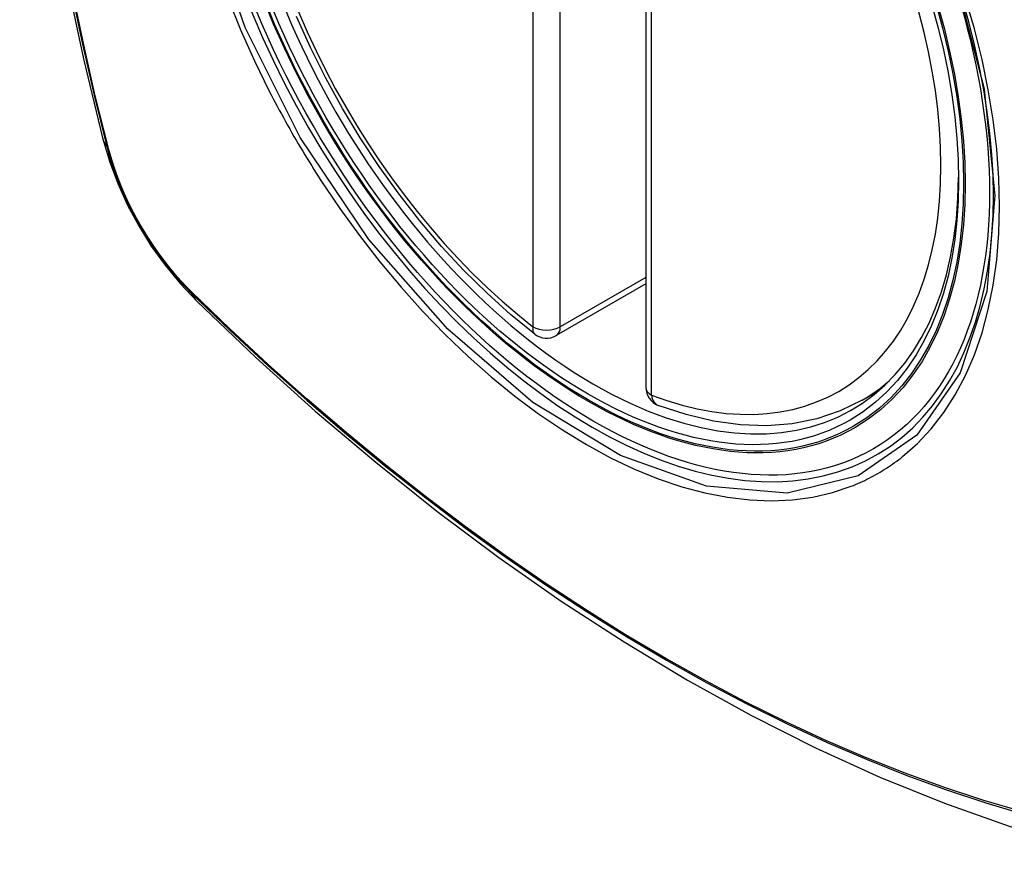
# Model space of a CAD drawing. Header units: inches. Extents: x 378 to 445.2, y 145.3 to 209.5.
# Tile 44 of 129: x 380.536 to 381.137, y 200.388 to 200.91. Entities that reach past the tile are written whole.
import ezdxf

# ---------------------------------------------------------------- set-up
doc = ezdxf.new("R2010")
doc.units = ezdxf.units.IN
doc.header["$MEASUREMENT"] = 0
doc.layers.add('Visible Edges(ANSI)', color=7, linetype='Continuous', lineweight=25)
doc.layers.add('Visible Tangent Edges(ANSI)', color=7, linetype='Continuous', lineweight=25)

msp = doc.modelspace()

# ---------------------------------------------------------------- linework, layer by layer
at = {"layer": 'Visible Edges(ANSI)'}
for p, q in [((380.9182, 201.1705), (380.9182, 200.68583)), ((380.9182, 200.74895), (380.86353, 200.71739)), ((381.05031, 200.678), (381.06058, 200.68393))]:
    msp.add_line(p, q, dxfattribs=at)
at = {"layer": 'Visible Edges(ANSI)', "flags": 128}
for points in [[(380.58994, 201.5455), (380.57709, 201.50744), (380.56603, 201.46826), (380.55674, 201.42802), (380.54918, 201.3868), (380.54333, 201.34466), (380.53919, 201.30167), (380.53671, 201.25787), (380.53589, 201.21335), (380.53671, 201.16815), (380.53914, 201.12234), (380.54316, 201.07599), (380.54875, 201.02915), (380.5559, 200.9819), (380.56458, 200.9343), (380.57477, 200.88643), (380.58645, 200.83834)], [(380.85038, 200.71829), (380.83569, 200.7303), (380.82128, 200.74328), (380.8072, 200.75719), (380.79351, 200.77195), (380.78028, 200.78751), (380.76756, 200.80379), (380.7554, 200.82072), (380.74387, 200.83822), (380.733, 200.85621), (380.72285, 200.87462), (380.71346, 200.89337), (380.70488, 200.91236)], [(380.58645, 200.83834), (380.59069, 200.82405), (380.59583, 200.81032), (380.60182, 200.79712), (380.60862, 200.7844), (380.61623, 200.77215), (380.62467, 200.76036), (380.63399, 200.74905), (380.64425, 200.73823)], [(380.64425, 200.73823), (380.68005, 200.70407), (380.71642, 200.67131), (380.7533, 200.63999), (380.79065, 200.61018), (380.82841, 200.58191), (380.86654, 200.55525), (380.905, 200.53025), (380.94374, 200.50694), (380.98271, 200.48539), (381.02187, 200.46564), (381.06118, 200.44773), (381.1006, 200.43172), (381.14007, 200.41765), (381.17957, 200.40559), (381.21903, 200.39558), (381.25841, 200.38767)], [(381.05031, 200.678), (381.03691, 200.67141), (381.02264, 200.66658), (381.00764, 200.66356), (380.99205, 200.66234), (380.97597, 200.66289), (380.95951, 200.66517), (380.94277, 200.66915), (380.92583, 200.67478)]]:
    msp.add_lwpolyline(points, dxfattribs=at)
at = {"layer": 'Visible Edges(ANSI)'}
for centre, start, end in [((380.85763, 200.72762), 232.17173, 300), ((380.93001, 200.68583), 180, 249.28185)]:
    msp.add_arc(centre, 0.01181, start, end, dxfattribs=at)
msp.add_ellipse((380.88303, 200.94283), major_axis=(-0.15994, 0.27703), ratio=0.57735, dxfattribs=at)
msp.add_ellipse((380.88651, 200.94484), major_axis=(0.15748, -0.27276), ratio=0.57735, start_param=2.363977, end_param=7.060801, dxfattribs=at)
at = {"layer": 'Visible Tangent Edges(ANSI)'}
for p, q in [((380.84927, 201.20747), (380.84927, 200.72279)), ((380.86598, 200.72279), (380.86598, 201.20747)), ((380.92166, 200.68101), (380.92166, 201.16568)), ((380.58997, 200.83222), (380.58985, 200.83267)), ((380.9182, 200.75294), (380.86598, 200.72279)), ((380.64104, 200.74401), (380.6407, 200.74434))]:
    msp.add_line(p, q, dxfattribs=at)
at = {"layer": 'Visible Tangent Edges(ANSI)', "flags": 128}
for points in [[(380.56771, 201.43247), (380.56191, 201.40812), (380.55677, 201.38318), (380.55231, 201.35769), (380.54854, 201.33167), (380.54546, 201.30516), (380.54306, 201.27819), (380.54136, 201.2508), (380.54034, 201.22302), (380.54002, 201.19485), (380.54038, 201.1663), (380.54142, 201.13736), (380.54315, 201.10807), (380.54556, 201.07846), (380.54865, 201.04855), (380.55242, 201.01839), (380.55686, 200.98798), (380.56198, 200.95733), (380.56776, 200.92647), (380.57421, 200.89544), (380.58131, 200.86424), (380.58907, 200.83291)], [(380.58985, 200.83267), (380.58208, 200.86393), (380.57496, 200.89506), (380.5685, 200.92603), (380.5627, 200.95682), (380.55757, 200.98741), (380.55311, 201.01777), (380.54932, 201.04788), (380.54622, 201.07773), (380.5438, 201.10729), (380.54206, 201.13652), (380.54101, 201.16539), (380.54065, 201.19387), (380.54098, 201.22197), (380.542, 201.24967), (380.54371, 201.27697), (380.54611, 201.30385), (380.54921, 201.33026), (380.553, 201.35617), (380.55747, 201.38155), (380.56263, 201.40636), (380.56845, 201.43059)], [(381.10716, 200.93664), (381.12489, 200.86814), (381.13142, 200.80299), (381.1265, 200.74434), (381.11023, 200.69471), (381.08361, 200.65656), (381.04781, 200.63168), (381.00446, 200.62113), (380.95532, 200.62533), (380.90277, 200.64408), (380.84922, 200.67658), (380.79724, 200.72125), (380.7491, 200.77618), (380.70725, 200.83854), (380.67363, 200.90562), (380.6495, 200.9747)], [(380.66331, 200.92267), (380.67096, 200.90387), (380.67931, 200.88524), (380.68832, 200.86682)], [(381.07505, 200.64354), (381.08412, 200.65154), (381.09252, 200.66052), (381.1002, 200.67043), (381.10717, 200.68131), (381.11339, 200.69311), (381.11885, 200.70575), (381.12351, 200.71919), (381.12735, 200.73334), (381.13034, 200.74816), (381.13247, 200.76362), (381.13375, 200.77975), (381.13419, 200.79647), (381.13376, 200.81369), (381.13248, 200.83132), (381.13034, 200.8493), (381.12735, 200.86758), (381.12353, 200.8861), (381.11889, 200.90481), (381.11345, 200.92365)], [(380.68832, 200.86682), (380.68952, 200.86449), (380.69073, 200.86216), (380.69195, 200.85983), (380.69317, 200.85751), (380.69441, 200.8552), (380.69566, 200.85289), (380.69692, 200.85058), (380.69819, 200.84828), (380.69947, 200.84598), (380.70076, 200.84369), (380.70206, 200.8414), (380.70337, 200.83912), (380.70469, 200.83685), (380.70602, 200.83458), (380.70736, 200.83231), (380.70871, 200.83006), (380.71007, 200.8278), (380.71144, 200.82556), (380.71282, 200.82332), (380.71421, 200.82108), (380.7156, 200.81886), (380.71701, 200.81664), (380.71842, 200.81442), (380.71985, 200.81221)], [(380.58907, 200.83291), (380.59016, 200.82886), (380.59137, 200.8248), (380.59268, 200.82073), (380.5941, 200.81665), (380.59562, 200.81258), (380.59725, 200.80852), (380.59898, 200.80447), (380.60081, 200.80044), (380.60273, 200.79644), (380.60474, 200.79247), (380.60685, 200.78853), (380.60904, 200.78464), (380.61131, 200.7808), (380.61367, 200.77701), (380.6161, 200.77328), (380.61861, 200.76961), (380.62118, 200.76602), (380.62383, 200.7625), (380.62653, 200.75906), (380.6293, 200.7557), (380.63211, 200.75243), (380.63498, 200.74926), (380.6379, 200.74619), (380.64085, 200.74322)], [(380.6407, 200.74434), (380.63781, 200.74727), (380.63496, 200.7503), (380.63215, 200.75342), (380.6294, 200.75663), (380.6267, 200.75993), (380.62406, 200.7633), (380.62148, 200.76675), (380.61896, 200.77027), (380.61651, 200.77386), (380.61414, 200.77751), (380.61183, 200.78121), (380.60961, 200.78497), (380.60747, 200.78878), (380.60541, 200.79262), (380.60344, 200.7965), (380.60155, 200.80042), (380.59976, 200.80436), (380.59806, 200.80832), (380.59646, 200.81229), (380.59496, 200.81628), (380.59356, 200.82027), (380.59226, 200.82426), (380.59106, 200.82824), (380.58997, 200.83222)], [(380.71985, 200.81221), (380.73133, 200.79516), (380.74334, 200.77857), (380.75583, 200.76251), (380.76875, 200.74703), (380.78206, 200.7322), (380.79571, 200.71808), (380.80965, 200.70472), (380.82382, 200.69218), (380.83818, 200.68049), (380.85269, 200.66967), (380.8673, 200.65977), (380.88197, 200.65081), (380.89666, 200.64283), (380.91128, 200.63588), (380.92578, 200.62997), (380.94012, 200.62512), (380.95426, 200.62133), (380.96814, 200.61863), (380.98173, 200.61701), (380.99497, 200.61649), (381.00782, 200.61708), (381.02022, 200.61876), (381.03213, 200.62152), (381.04352, 200.62534)], [(380.64085, 200.74322), (380.66413, 200.72081), (380.68767, 200.699), (380.71142, 200.67781), (380.73538, 200.65727), (380.75952, 200.63741), (380.7838, 200.61825), (380.80819, 200.59981), (380.83267, 200.58211), (380.85721, 200.56518), (380.88177, 200.54903), (380.90633, 200.53368), (380.93088, 200.51912), (380.95543, 200.50537), (380.97998, 200.4924), (381.00449, 200.48025), (381.02895, 200.46891), (381.05333, 200.45841), (381.07759, 200.44875), (381.10173, 200.43994), (381.12575, 200.43198), (381.14961, 200.42488)], [(381.14835, 200.42646), (381.12459, 200.43348), (381.10066, 200.44137), (381.07661, 200.45011), (381.05243, 200.4597), (381.02814, 200.47014), (381.00376, 200.48142), (380.97931, 200.49352), (380.95484, 200.50644), (380.93035, 200.52016), (380.90586, 200.53468), (380.88136, 200.55), (380.85685, 200.56613), (380.83237, 200.58304), (380.80794, 200.60072), (380.7836, 200.61915), (380.75938, 200.6383), (380.73531, 200.65815), (380.71141, 200.67867), (380.68771, 200.69984), (380.66425, 200.72163), (380.64104, 200.74401)], [(381.04352, 200.62534), (381.04494, 200.6259), (381.04635, 200.62649), (381.04775, 200.62708), (381.04914, 200.6277), (381.05052, 200.62833), (381.0519, 200.62898), (381.05326, 200.62965), (381.05462, 200.63033), (381.05597, 200.63103), (381.0573, 200.63175), (381.05863, 200.63248), (381.05995, 200.63323), (381.06126, 200.634), (381.06256, 200.63479), (381.06386, 200.63559), (381.06514, 200.6364), (381.06641, 200.63724), (381.06767, 200.63809), (381.06893, 200.63896), (381.07017, 200.63984), (381.07141, 200.64074), (381.07263, 200.64166), (381.07385, 200.64259), (381.07505, 200.64354)]]:
    msp.add_lwpolyline(points, dxfattribs=at)
at = {"layer": 'Visible Tangent Edges(ANSI)'}
for centre, major_axis, ratio, start_param, end_param in [((380.88552, 200.94427), (-0.17318, 0.29996), 0.57735, 5.05527, 10.652693), ((380.88547, 200.94424), (-0.15059, 0.26083), 0.57735, 5.66855, 8.468616), ((380.88547, 200.94424), (0.15059, -0.26083), 0.57735, 5.66855, 8.468616), ((380.70082, 200.86781), (-0.11437, -0.02947), 0.354513, 0, 0.141666), ((380.59838, 200.83582), (-0.00953, -0.00245), 0.359305, 0.141946, 0.405653), ((380.64803, 200.74983), (-0.00689, -0.00703), 0.359305, 5.877532, 6.141239), ((380.72696, 200.82255), (-0.08271, -0.08432), 0.354513, 6.141519, 6.283185), ((380.85763, 200.72762), (-0.00724, -0.00933), 0.470841, 5.569756, 6.283185), ((380.85763, 200.72762), (0.01181, 0), 0.57735, 3.926991, 5.497787), ((380.85763, 200.72762), (0.00591, -0.01023), 0.57735, 0, 0.785398), ((380.93001, 200.68583), (-0.01181, 0), 0.57735, 0, 0.785398), ((380.89382, 200.94906), (0.1565, -0.27106), 0.57735, 0, 0.111997), ((380.93001, 200.68583), (-0.00418, -0.01105), 0.667065, 5.396522, 6.283185)]:
    msp.add_ellipse(centre, major_axis=major_axis, ratio=ratio, start_param=start_param, end_param=end_param, dxfattribs=at)
for centre, major_axis in [((380.88611, 200.94461), (0.17111, -0.29637)), ((380.88313, 200.94289), (-0.1627, 0.2818)), ((380.88303, 200.94283), (0.1621, -0.28076))]:
    msp.add_ellipse(centre, major_axis=major_axis, ratio=0.57735, dxfattribs=at)

doc.saveas('drawing.dxf')
